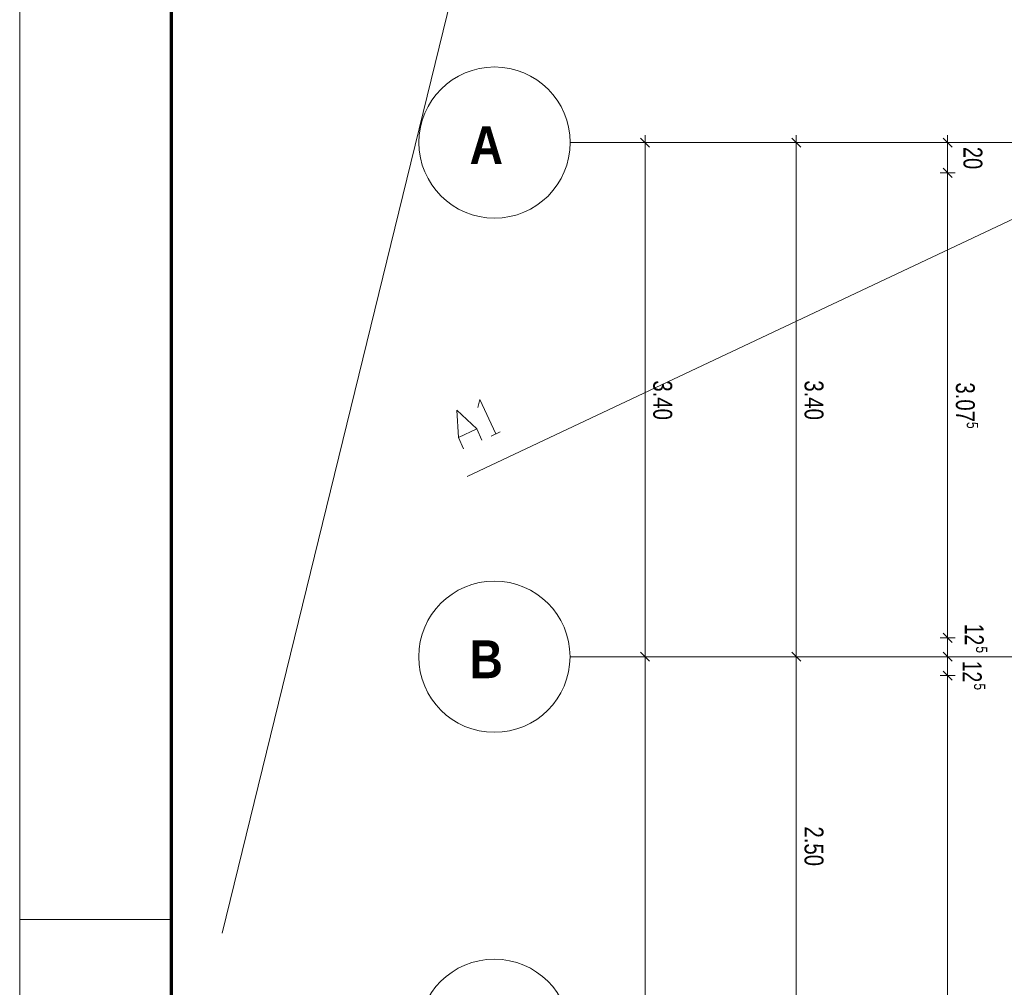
# Model space of a CAD drawing. Extents: x 229 to 926, y 37 to 878.
# Tile 69 of 201: x 229 to 359, y 622 to 750. Entities that reach past the tile are written whole.
import ezdxf
from ezdxf.lldxf.tags import DXFTag

# ---------------------------------------------------------------- set-up
doc = ezdxf.new("R2010")
doc.units = 0
doc.layers.get('0').update_dxf_attribs({"linetype": 'fein_strichliert', "lineweight": 13})
for name, color, linetype, lineweight in [('Ausstattung', 7, 'Continuous', 25), ('Axen', 7, 'Continuous', 25), ('Axen-A03CP9SWA9', 7, 'Continuous', 25), ('Beschriftung', 7, 'Continuous', 25), ('Beschriftung-A03CP9SUA9', 7, 'Continuous', 25), ('Bewegungsfläche', 7, 'Continuous', 25), ('Boden', 7, 'Continuous', 25), ('Boden-A03CP9SVA9', 7, 'Continuous', 25), ('Deckenspiegel', 7, 'Continuous', 25), ('Fenster', 7, 'Continuous', 25), ('Fenster-A03CP9T0A9', 7, 'Continuous', 25), ('Fullfläche', 7, 'Continuous', 25), ('Fullfläche-A03CP9SXA9', 7, 'Continuous', 25), ('Maßlinien', 7, 'Continuous', 25), ('Maßlinien-A03CP9T3A9', 7, 'Continuous', 25), ('Räume', 7, 'Continuous', 25), ('Räume-A03CP9SYA9', 7, 'Continuous', 25), ('Treppen', 7, 'Continuous', 25), ('Treppen-A03CP9SZA9', 7, 'Continuous', 25), ('Türen', 7, 'Continuous', 25), ('Türen-A03CP9T1A9', 7, 'Continuous', 25), ('Wände', 7, 'Continuous', 25), ('Wände-A03CP9T2A9', 7, 'Continuous', 25), ('X_BI_Geometrie', 7, 'Continuous', 13)]:
    doc.layers.add(name, color=color, linetype=linetype, lineweight=lineweight)
doc.layers.add('X_Einfuegepunkt-A01FN4SOLQ', color=3, linetype='Continuous', lineweight=25, true_color=0x00ff00)
doc.layers.add('X_Einfuegepunkt-A01FN4SOLQ-A03CP9T8A9', color=3, linetype='Continuous', lineweight=25, true_color=0x00ff00)
doc.styles.get("Standard").update_dxf_attribs({"font": 'arial.ttf'})
tags = doc.linetypes.add('ALL_S25', pattern=[0.001, 0, -0.001]).pattern_tags.tags
tags[6:7] = [DXFTag(74, 4), DXFTag(75, 0), DXFTag(340, '0'), DXFTag(46, 1.0), DXFTag(50, 0.0), DXFTag(44, 0.0), DXFTag(45, 0.0)]
tags[4:5] = [DXFTag(74, 4), DXFTag(75, 0), DXFTag(340, '0'), DXFTag(46, 1.0), DXFTag(50, 0.0), DXFTag(44, 0.0), DXFTag(45, 0.0)]
tags = doc.linetypes.add('ALL_S25-A03CP9T4A9', pattern=[0.001, 0, -0.001]).pattern_tags.tags
tags[6:7] = [DXFTag(74, 4), DXFTag(75, 0), DXFTag(340, '0'), DXFTag(46, 1.0), DXFTag(50, 0.0), DXFTag(44, 0.0), DXFTag(45, 0.0)]
tags[4:5] = [DXFTag(74, 4), DXFTag(75, 0), DXFTag(340, '0'), DXFTag(46, 1.0), DXFTag(50, 0.0), DXFTag(44, 0.0), DXFTag(45, 0.0)]
tags = doc.linetypes.add('fein_strichliert', pattern=[4, 1, -2, 1]).pattern_tags.tags
tags[8:9] = [DXFTag(74, 4), DXFTag(75, 0), DXFTag(340, '0'), DXFTag(46, 0.0), DXFTag(50, 0.0), DXFTag(44, 0.0), DXFTag(45, 0.0)]
tags[6:7] = [DXFTag(74, 4), DXFTag(75, 0), DXFTag(340, '0'), DXFTag(46, 0.0), DXFTag(50, 0.0), DXFTag(44, 0.0), DXFTag(45, 0.0)]
tags[4:5] = [DXFTag(74, 4), DXFTag(75, 0), DXFTag(340, '0'), DXFTag(46, 0.0), DXFTag(50, 0.0), DXFTag(44, 0.0), DXFTag(45, 0.0)]

# ---------------------------------------------------------------- blocks, each defined once
blk = doc.blocks.new('Blockreferenz-A03CP9SJA9', base_point=(228.98, 36.58))
at = {"color": 0, "linetype": 'ByBlock', "lineweight": -2, "ltscale": 0.13}
for p, q in [((228.98, 36.58), (228.98, 876.58)), ((228.98, 630.58), (248.98, 630.58))]:
    blk.add_line(p, q, dxfattribs=at)
at = {"color": 0, "linetype": 'ByBlock', "lineweight": 70, "ltscale": 0.7}
blk.add_line((248.98, 872.58), (248.98, 41.58), dxfattribs=at)
blk = doc.blocks.new('Referenz-A03CP9SSA9', base_point=(255.73, 65.7))
at = {"layer": 'Ausstattung', "color": 0, "lineweight": -2}
blk.add_line((308.49, 844.41), (255.73, 628.78), dxfattribs=at)
at = {"layer": 'Axen', "color": 0, "lineweight": -2}
blk.add_line((308.49, 844.41), (255.73, 628.78), dxfattribs=at)
at = {"layer": 'Axen', "color": 0, "linetype": 'ALL_S25', "lineweight": -2, "ltscale": 0.13}
for p, q in [((735.55, 733.35), (301.74, 733.35)), ((735.55, 665.35), (301.72, 665.35))]:
    blk.add_line(p, q, dxfattribs=at)
at = {"layer": 'Axen', "color": 0, "lineweight": -2}
for centre in [(291.74, 733.35), (291.72, 665.35), (291.71, 615.35)]:
    blk.add_circle(centre, 10, dxfattribs=at)
at = {"layer": 'Beschriftung', "color": 0, "lineweight": -2}
blk.add_line((308.49, 844.41), (255.73, 628.78), dxfattribs=at)
at = {"layer": 'Bewegungsfläche', "color": 0, "lineweight": -2}
blk.add_line((308.49, 844.41), (255.73, 628.78), dxfattribs=at)
at = {"layer": 'Boden', "color": 0, "lineweight": -2}
blk.add_line((308.49, 844.41), (255.73, 628.78), dxfattribs=at)
at = {"layer": 'Fenster', "color": 0, "lineweight": -2}
blk.add_line((308.49, 844.41), (255.73, 628.78), dxfattribs=at)
at = {"layer": 'Fullfläche', "color": 0, "lineweight": -2}
blk.add_line((308.49, 844.41), (255.73, 628.78), dxfattribs=at)
at = {"layer": 'Maßlinien', "color": 0, "lineweight": -2}
for p, q in [((308.49, 844.41), (255.73, 628.78)), ((311.63, 733.35), (311.63, 734.35)), ((331.63, 733.35), (331.63, 734.35)), ((351.63, 733.35), (351.63, 734.35)), ((311.63, 733.35), (310.63, 733.35)), ((312.23, 732.75), (311.03, 733.95)), ((311.63, 733.35), (312.63, 733.35)), ((311.63, 665.35), (311.63, 733.35)), ((331.63, 733.35), (330.63, 733.35)), ((332.23, 732.75), (331.03, 733.95)), ((331.63, 733.35), (332.63, 733.35)), ((331.63, 665.35), (331.63, 733.35)), ((351.63, 733.35), (350.63, 733.35)), ((352.23, 732.75), (351.03, 733.95)), ((351.63, 733.35), (352.63, 733.35)), ((351.63, 729.35), (351.63, 733.35)), ((351.63, 729.35), (350.63, 729.35)), ((352.23, 728.75), (351.03, 729.95)), ((351.63, 729.35), (352.63, 729.35)), ((351.63, 667.85), (351.63, 729.35)), ((351.63, 667.85), (350.63, 667.85)), ((352.23, 667.25), (351.03, 668.45)), ((351.63, 667.85), (352.63, 667.85)), ((351.63, 665.35), (351.63, 667.85)), ((311.63, 665.35), (310.63, 665.35)), ((312.23, 664.75), (311.03, 665.95)), ((311.63, 665.35), (312.63, 665.35)), ((311.63, 165.35), (311.63, 665.35)), ((331.63, 665.35), (330.63, 665.35)), ((332.23, 664.75), (331.03, 665.95)), ((331.63, 665.35), (332.63, 665.35)), ((331.63, 615.35), (331.63, 665.35)), ((351.63, 665.35), (350.63, 665.35)), ((352.23, 664.75), (351.03, 665.95)), ((351.63, 665.35), (352.63, 665.35)), ((351.63, 662.85), (351.63, 665.35)), ((351.63, 662.85), (350.63, 662.85)), ((352.23, 662.25), (351.03, 663.45)), ((351.63, 662.85), (352.63, 662.85)), ((351.63, 417.85), (351.63, 662.85))]:
    blk.add_line(p, q, dxfattribs=at)
at = {"layer": 'Räume', "color": 0, "lineweight": -2}
blk.add_line((308.49, 844.41), (255.73, 628.78), dxfattribs=at)
at = {"layer": 'Treppen', "color": 0, "lineweight": -2}
blk.add_line((308.49, 844.41), (255.73, 628.78), dxfattribs=at)
at = {"layer": 'Türen', "color": 0, "lineweight": -2}
blk.add_line((308.49, 844.41), (255.73, 628.78), dxfattribs=at)
at = {"layer": 'Wände', "color": 0, "lineweight": -2}
blk.add_line((308.49, 844.41), (255.73, 628.78), dxfattribs=at)
at = {"layer": 'X_Einfuegepunkt-A01FN4SOLQ', "color": 0, "lineweight": -2}
blk.add_line((381.63, 733.35), (288.12, 689.19), dxfattribs=at)
at = {"layer": 'X_Einfuegepunkt-A01FN4SOLQ', "color": 0, "linetype": 'Continuous', "lineweight": -2, "ltscale": 0.13}
for p, q in [((289.53, 698.32), (289.78, 699.35)), ((289.78, 699.35), (291.89, 694.82)), ((286.96, 694.36), (286.76, 697.94)), ((286.76, 697.94), (289.38, 695.49)), ((286.96, 694.36), (289.38, 695.49)), ((289.38, 695.49), (290.08, 693.98)), ((291.29, 694.54), (292.5, 695.1)), ((287.66, 692.85), (286.96, 694.36))]:
    blk.add_line(p, q, dxfattribs=at)
at = {"layer": 'Axen', "color": 0, "lineweight": -2, "char_height": 5, "attachment_point": 1, "rotation": 359.9884}
for s, insert in [('{\\W1.07;\\fArial Narrow|b1|i0;A}', (288.44, 735.51)), ('{\\W1.07;\\fArial Narrow|b1|i0;B}', (288.43, 667.51))]:
    blk.add_mtext(s, dxfattribs=dict(at, insert=insert))
at = {"layer": 'Maßlinien', "color": 0, "lineweight": -2, "attachment_point": 1, "rotation": 270}
for s, insert, char_height in [('{\\W0.76;\\fArial;20}', (356.22, 732.78), 2.5), ('{\\W0.77;\\fArial;3.40}', (315.22, 701.9), 2.5), ('{\\W0.77;\\fArial;3.40}', (335.22, 701.9), 2.5), ('{\\W0.77;\\fArial;3.07}', (355.22, 701.63), 2.5), ('{\\W0.76;\\fArial;5}', (355.66, 696.4), 1.5), ('{\\W0.73;\\fArial;12}', (356.4, 669.71), 2.5), ('{\\W0.76;\\fArial;5}', (356.88, 666.72), 1.5), ('{\\W0.73;\\fArial;12}', (356.13, 664.81), 2.5), ('{\\W0.76;\\fArial;5}', (356.62, 661.82), 1.5), ('{\\W0.77;\\fArial;2.50}', (335.22, 642.9), 2.5)]:
    blk.add_mtext(s, dxfattribs=dict(at, insert=insert, char_height=char_height))
blk = doc.blocks.new('Referenz-A03CP9T9A9', base_point=(255.73, 65.71))
at = {"layer": 'Axen-A03CP9SWA9', "color": 0, "lineweight": -2}
blk.add_line((308.49, 844.41), (255.73, 628.78), dxfattribs=at)
at = {"layer": 'Axen-A03CP9SWA9', "color": 0, "linetype": 'ALL_S25-A03CP9T4A9', "lineweight": -2, "ltscale": 0.13}
for p, q in [((735.55, 733.35), (301.74, 733.35)), ((735.55, 665.35), (301.72, 665.35))]:
    blk.add_line(p, q, dxfattribs=at)
at = {"layer": 'Axen-A03CP9SWA9', "color": 0, "lineweight": -2}
for centre in [(291.74, 733.35), (291.72, 665.35), (291.71, 615.35)]:
    blk.add_circle(centre, 10, dxfattribs=at)
at = {"layer": 'Beschriftung-A03CP9SUA9', "color": 0, "lineweight": -2}
blk.add_line((308.49, 844.41), (255.73, 628.78), dxfattribs=at)
at = {"layer": 'Boden-A03CP9SVA9', "color": 0, "lineweight": -2}
blk.add_line((308.49, 844.41), (255.73, 628.78), dxfattribs=at)
at = {"layer": 'Deckenspiegel', "color": 0, "lineweight": -2}
blk.add_line((308.49, 844.41), (255.73, 628.78), dxfattribs=at)
at = {"layer": 'Fenster-A03CP9T0A9', "color": 0, "lineweight": -2}
blk.add_line((308.49, 844.41), (255.73, 628.78), dxfattribs=at)
at = {"layer": 'Fullfläche-A03CP9SXA9', "color": 0, "lineweight": -2}
blk.add_line((308.49, 844.41), (255.73, 628.78), dxfattribs=at)
at = {"layer": 'Maßlinien-A03CP9T3A9', "color": 0, "lineweight": -2}
for p, q in [((308.49, 844.41), (255.73, 628.78)), ((311.63, 733.35), (311.63, 734.35)), ((331.63, 733.35), (331.63, 734.35)), ((351.63, 733.35), (351.63, 734.35)), ((311.63, 733.35), (310.63, 733.35)), ((312.23, 732.75), (311.03, 733.95)), ((311.63, 733.35), (312.63, 733.35)), ((311.63, 665.35), (311.63, 733.35)), ((331.63, 733.35), (330.63, 733.35)), ((332.23, 732.75), (331.03, 733.95)), ((331.63, 733.35), (332.63, 733.35)), ((331.63, 665.35), (331.63, 733.35)), ((351.63, 733.35), (350.63, 733.35)), ((352.23, 732.75), (351.03, 733.95)), ((351.63, 733.35), (352.63, 733.35)), ((351.63, 729.35), (351.63, 733.35)), ((351.63, 729.35), (350.63, 729.35)), ((352.23, 728.75), (351.03, 729.95)), ((351.63, 729.35), (352.63, 729.35)), ((351.63, 667.85), (351.63, 729.35)), ((351.63, 667.85), (350.63, 667.85)), ((352.23, 667.25), (351.03, 668.45)), ((351.63, 667.85), (352.63, 667.85)), ((351.63, 665.35), (351.63, 667.85)), ((311.63, 665.35), (310.63, 665.35)), ((312.23, 664.75), (311.03, 665.95)), ((311.63, 665.35), (312.63, 665.35)), ((311.63, 165.35), (311.63, 665.35)), ((331.63, 665.35), (330.63, 665.35)), ((332.23, 664.75), (331.03, 665.95)), ((331.63, 665.35), (332.63, 665.35)), ((331.63, 615.35), (331.63, 665.35)), ((351.63, 665.35), (350.63, 665.35)), ((352.23, 664.75), (351.03, 665.95)), ((351.63, 665.35), (352.63, 665.35)), ((351.63, 662.85), (351.63, 665.35)), ((351.63, 662.85), (350.63, 662.85)), ((352.23, 662.25), (351.03, 663.45)), ((351.63, 662.85), (352.63, 662.85)), ((351.63, 417.85), (351.63, 662.85))]:
    blk.add_line(p, q, dxfattribs=at)
at = {"layer": 'Räume-A03CP9SYA9', "color": 0, "lineweight": -2}
blk.add_line((308.49, 844.41), (255.73, 628.78), dxfattribs=at)
at = {"layer": 'Treppen-A03CP9SZA9', "color": 0, "lineweight": -2}
blk.add_line((308.49, 844.41), (255.73, 628.78), dxfattribs=at)
at = {"layer": 'Türen-A03CP9T1A9', "color": 0, "lineweight": -2}
blk.add_line((308.49, 844.41), (255.73, 628.78), dxfattribs=at)
at = {"layer": 'Wände-A03CP9T2A9', "color": 0, "lineweight": -2}
blk.add_line((308.49, 844.41), (255.73, 628.78), dxfattribs=at)
at = {"layer": 'X_Einfuegepunkt-A01FN4SOLQ-A03CP9T8A9', "color": 0, "lineweight": -2}
blk.add_line((381.63, 733.35), (288.12, 689.19), dxfattribs=at)
at = {"layer": 'X_Einfuegepunkt-A01FN4SOLQ-A03CP9T8A9', "color": 0, "linetype": 'Continuous', "lineweight": -2, "ltscale": 0.13}
for p, q in [((289.53, 698.32), (289.78, 699.35)), ((289.78, 699.35), (291.89, 694.82)), ((286.96, 694.36), (286.76, 697.94)), ((286.76, 697.94), (289.38, 695.49)), ((286.96, 694.36), (289.38, 695.49)), ((289.38, 695.49), (290.08, 693.98)), ((291.29, 694.54), (292.5, 695.1)), ((287.66, 692.85), (286.96, 694.36))]:
    blk.add_line(p, q, dxfattribs=at)
at = {"layer": 'Axen-A03CP9SWA9', "color": 0, "lineweight": -2, "char_height": 5, "attachment_point": 1, "rotation": 359.9884}
for s, insert in [('{\\W1.07;\\fArial Narrow|b1|i0;A}', (288.44, 735.51)), ('{\\W1.07;\\fArial Narrow|b1|i0;B}', (288.43, 667.51))]:
    blk.add_mtext(s, dxfattribs=dict(at, insert=insert))
at = {"layer": 'Maßlinien-A03CP9T3A9', "color": 0, "lineweight": -2, "attachment_point": 1, "rotation": 270}
for s, insert, char_height in [('{\\W0.76;\\fArial;20}', (356.22, 732.78), 2.5), ('{\\W0.77;\\fArial;3.40}', (315.22, 701.9), 2.5), ('{\\W0.77;\\fArial;3.40}', (335.22, 701.9), 2.5), ('{\\W0.77;\\fArial;3.07}', (355.22, 701.63), 2.5), ('{\\W0.76;\\fArial;5}', (355.66, 696.4), 1.5), ('{\\W0.73;\\fArial;12}', (356.4, 669.71), 2.5), ('{\\W0.76;\\fArial;5}', (356.88, 666.72), 1.5), ('{\\W0.73;\\fArial;12}', (356.13, 664.81), 2.5), ('{\\W0.76;\\fArial;5}', (356.62, 661.82), 1.5), ('{\\W0.77;\\fArial;2.50}', (335.22, 642.9), 2.5)]:
    blk.add_mtext(s, dxfattribs=dict(at, insert=insert, char_height=char_height))

msp = doc.modelspace()

# ---------------------------------------------------------------- block references
at = {"color": 251, "lineweight": 13, "ltscale": 0.13, "true_color": 0x606060}
for name, p in [('Referenz-A03CP9SSA9', (255.73, 65.7)), ('Referenz-A03CP9T9A9', (255.73, 65.71))]:
    msp.add_blockref(name, p, dxfattribs=at)
at = {"layer": 'X_BI_Geometrie', "ltscale": 0.13}
msp.add_blockref('Blockreferenz-A03CP9SJA9', (228.98, 36.58), dxfattribs=at)

doc.saveas('drawing.dxf')
